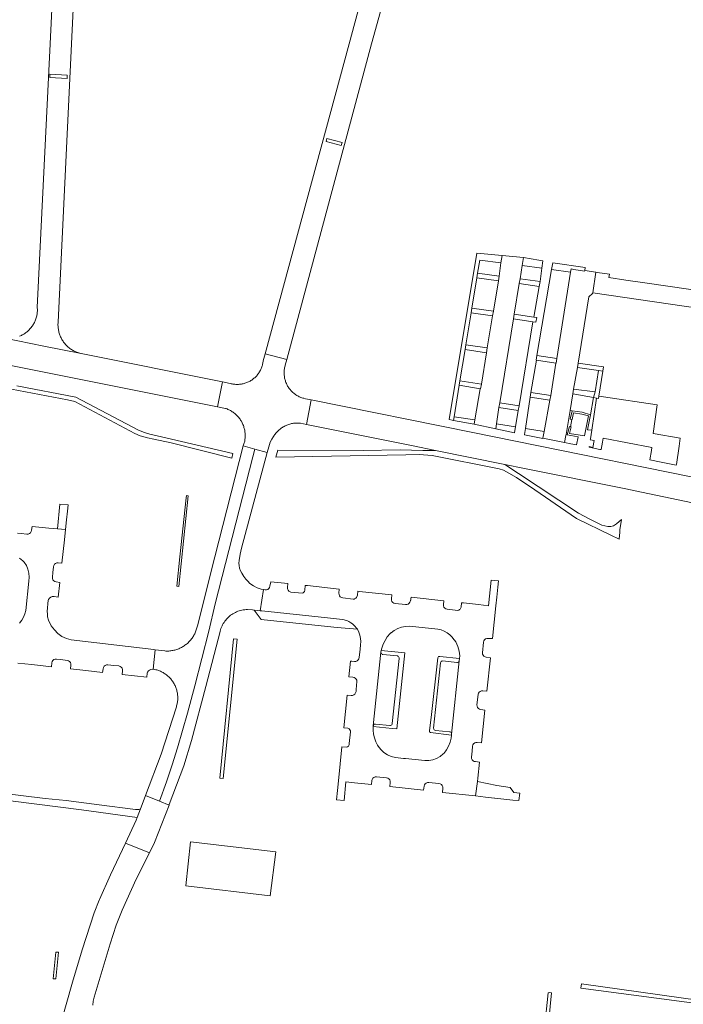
# Model space of a CAD drawing. Extents: x 152825 to 164088, y 457113 to 463005.
# Tile 170 of 256: x 157546 to 157703, y 460522 to 460756. Entities that reach past the tile are written whole.
import ezdxf

# ---------------------------------------------------------------- set-up
doc = ezdxf.new("R2010")
doc.units = 0
doc.header["$LTSCALE"] = 0.5
for name, color, linetype, lineweight in [('B-PV-VH-GESLOTENVERHARDING_ASFALT-GV', 251, 'CONTINUOUS', 18), ('B-PV-VH-GESLOTENVERHARDING_BETON-GV', 251, 'CONTINUOUS', 18), ('B-PV-VH-HALFVERHARDING_GRAVEL-GV', 251, 'CONTINUOUS', 18), ('B-PV-VH-ONVERHARD_ZAND-GV', 251, 'CONTINUOUS', 18), ('B-PV-VH-OPENVERHARDING_BETONSTRAATSTEEN-GV', 251, 'CONTINUOUS', 18), ('B-PV-VH-OPENVERHARDING_STRAATBAKSTEEN-GV', 251, 'CONTINUOUS', 18)]:
    doc.layers.add(name, color=color, linetype=linetype, lineweight=lineweight)

msp = doc.modelspace()

# ---------------------------------------------------------------- linework, layer by layer
at = {"layer": 'B-PV-VH-GESLOTENVERHARDING_ASFALT-GV', "flags": 128}
for points in [[(157601.273, 460654.003), (157598.526, 460654.78), (157591.802, 460628.429), (157587.642, 460612.126), (157587.634, 460612.082), (157587.584, 460611.845), (157587.527, 460611.609), (157587.462, 460611.376), (157587.39, 460611.145), (157587.31, 460610.917), (157587.222, 460610.691), (157587.127, 460610.468), (157587.025, 460610.249), (157586.916, 460610.033), (157586.799, 460609.821), (157586.675, 460609.613), (157586.545, 460609.409), (157586.408, 460609.209), (157586.265, 460609.014), (157586.115, 460608.824), (157585.959, 460608.639), (157585.797, 460608.459), (157585.629, 460608.285), (157585.455, 460608.117), (157585.276, 460607.954), (157585.091, 460607.797), (157584.902, 460607.646), (157584.708, 460607.502), (157584.509, 460607.364), (157584.305, 460607.233), (157584.098, 460607.109), (157583.886, 460606.991), (157583.67, 460606.881), (157583.451, 460606.777), (157583.229, 460606.682), (157583.004, 460606.593), (157582.776, 460606.512), (157582.545, 460606.439), (157582.312, 460606.373), (157582.077, 460606.315), (157581.84, 460606.264), (157581.602, 460606.222), (157581.363, 460606.188), (157581.122, 460606.161), (157580.881, 460606.142), (157580.639, 460606.132), (157580.397, 460606.129), (157580.155, 460606.135), (157579.913, 460606.148), (157577.669, 460606.429), (157577.159, 460601.844), (157577.334, 460601.814), (157577.565, 460601.768), (157577.794, 460601.714), (157578.02, 460601.653), (157578.245, 460601.584), (157578.467, 460601.507), (157578.686, 460601.422), (157578.903, 460601.33), (157579.116, 460601.231), (157579.325, 460601.125), (157579.531, 460601.011), (157579.733, 460600.891), (157579.931, 460600.764), (157580.124, 460600.63), (157580.312, 460600.49), (157580.496, 460600.343), (157580.675, 460600.19), (157580.848, 460600.032), (157581.016, 460599.867), (157581.178, 460599.697), (157581.334, 460599.521), (157581.484, 460599.34), (157581.628, 460599.154), (157581.765, 460598.964), (157581.896, 460598.769), (157582.02, 460598.569), (157582.137, 460598.365), (157582.248, 460598.158), (157582.351, 460597.947), (157582.447, 460597.732), (157582.535, 460597.514), (157582.617, 460597.294), (157582.69, 460597.071), (157582.756, 460596.845), (157582.814, 460596.617), (157582.865, 460596.388), (157582.907, 460596.157), (157582.942, 460595.924), (157582.969, 460595.691), (157582.987, 460595.456), (157582.998, 460595.222), (157583.001, 460594.987), (157582.996, 460594.752), (157582.983, 460594.517), (157582.962, 460594.283), (157582.932, 460594.05), (157582.895, 460593.818), (157582.85, 460593.587), (157582.798, 460593.358), (157582.737, 460593.131), (157582.669, 460592.906), (157579.073, 460581.73), (157575.38, 460571.926), (157578.702, 460570.562), (157580.299, 460575.101), (157581.646, 460579.143), (157582.925, 460583.206), (157584.136, 460587.29), (157585.279, 460591.394), (157587.03, 460597.854), (157588.715, 460604.331), (157590.334, 460610.825), (157591.888, 460617.335), (157600.81, 460652.193)], [(157603.331, 460620.68), (157602.739, 460620.782), (157601.792, 460621.098), (157600.905, 460621.554), (157600.098, 460622.14), (157599.559, 460622.673), (157599.112, 460623.159), (157598.637, 460623.789), (157598.155, 460624.571), (157597.878, 460625.14), (157597.657, 460625.745), (157597.523, 460626.386), (157597.483, 460626.982), (157597.501, 460627.568), (157597.738, 460629.053), (157598.084, 460630.521), (157604.173, 460653.183), (157601.273, 460654.003), (157600.81, 460652.193), (157591.888, 460617.335), (157590.334, 460610.825), (157588.715, 460604.331), (157587.03, 460597.854), (157585.279, 460591.394), (157584.136, 460587.29), (157582.925, 460583.206), (157581.646, 460579.143), (157580.299, 460575.101), (157578.702, 460570.562), (157580.939, 460569.644), (157580.984, 460569.763), (157584.4, 460578.916), (157586.273, 460584.932), (157589.65, 460597.723), (157593.03, 460610.797), (157593.038, 460610.832), (157593.125, 460611.149), (157593.227, 460611.462), (157593.344, 460611.769), (157593.476, 460612.07), (157593.623, 460612.365), (157593.783, 460612.652), (157593.958, 460612.93), (157594.145, 460613.2), (157594.346, 460613.461), (157594.559, 460613.711), (157594.784, 460613.951), (157595.02, 460614.18), (157595.268, 460614.397), (157595.525, 460614.601), (157595.792, 460614.793), (157596.068, 460614.972), (157596.353, 460615.137), (157596.645, 460615.288), (157596.944, 460615.424), (157597.25, 460615.546), (157597.561, 460615.653), (157597.876, 460615.744), (157598.196, 460615.82), (157598.52, 460615.881), (157598.845, 460615.925), (157599.173, 460615.954), (157599.502, 460615.967), (157600.709, 460615.877), (157601.053, 460615.835), (157602.549, 460615.653)], [(157653.954, 460575.192), (157654.055, 460575.991), (157654.457, 460579.818), (157653.511, 460579.916), (157653.198, 460579.978), (157652.922, 460580.137), (157652.712, 460580.377), (157652.591, 460580.672), (157652.572, 460580.991), (157652.695, 460582.415), (157652.825, 460583.606), (157652.907, 460583.902), (157653.076, 460584.159), (157653.315, 460584.351), (157653.602, 460584.461), (157653.909, 460584.478), (157654.934, 460584.366), (157655.752, 460592.155), (157654.784, 460592.303), (157654.478, 460592.374), (157654.208, 460592.536), (157654.003, 460592.774), (157653.881, 460593.064), (157653.856, 460593.377), (157654.107, 460595.841), (157654.125, 460595.98), (157654.201, 460596.114), (157654.37, 460596.379), (157654.612, 460596.578), (157654.905, 460596.691), (157655.219, 460596.707), (157656.219, 460596.613), (157657.052, 460604.561), (157656.072, 460604.65), (157655.772, 460604.733), (157655.509, 460604.901), (157655.309, 460605.139), (157655.188, 460605.426), (157655.157, 460605.736), (157655.438, 460608.229), (157655.513, 460608.525), (157655.672, 460608.786), (157655.903, 460608.987), (157656.182, 460609.11), (157656.486, 460609.144), (157657.526, 460609.082), (157658.341, 460616.865), (157658.554, 460618.904), (157658.801, 460621.26), (157658.957, 460622.752), (157657.231, 460622.933), (157656.591, 460616.882), (157654.214, 460617.146), (157650.691, 460617.537), (157650.172, 460617.594), (157650.079, 460616.516), (157649.994, 460616.247), (157649.886, 460616.066), (157649.747, 460615.945), (157649.557, 460615.823), (157649.291, 460615.772), (157646.81, 460616.064), (157646.506, 460616.139), (157646.241, 460616.306), (157646.044, 460616.549), (157645.933, 460616.842), (157645.921, 460617.156), (157646.014, 460618.055), (157638.258, 460618.914), (157638.221, 460618.538), (157638.22, 460618.512), (157638.218, 460618.486), (157638.216, 460618.46), (157638.214, 460618.434), (157638.21, 460618.408), (157638.207, 460618.382), (157638.203, 460618.356), (157638.199, 460618.331), (157638.194, 460618.305), (157638.189, 460618.279), (157638.183, 460618.254), (157638.177, 460618.229), (157638.17, 460618.203), (157638.163, 460618.178), (157638.156, 460618.153), (157638.148, 460618.128), (157638.139, 460618.104), (157638.131, 460618.079), (157638.122, 460618.054), (157638.112, 460618.03), (157638.102, 460618.006), (157638.098, 460617.998), (157637.985, 460617.71), (157637.814, 460617.449), (157637.57, 460617.254), (157637.277, 460617.145), (157636.965, 460617.134), (157634.49, 460617.422), (157634.187, 460617.496), (157633.922, 460617.66), (157633.721, 460617.899), (157633.605, 460618.189), (157633.584, 460618.5), (157633.707, 460619.417), (157625.939, 460620.276), (157625.637, 460620.309), (157625.533, 460619.406), (157625.434, 460619.002), (157625.322, 460618.828), (157625.193, 460618.675), (157625.049, 460618.567), (157624.891, 460618.484), (157624.742, 460618.436), (157624.518, 460618.423), (157622.053, 460618.727), (157621.755, 460618.814), (157621.496, 460618.985), (157621.301, 460619.227), (157621.187, 460619.516), (157621.165, 460619.826), (157621.25, 460620.794), (157613.694, 460621.63), (157613.206, 460621.684), (157613.085, 460620.551), (157613.002, 460620.275), (157612.915, 460620.134), (157612.806, 460620.003), (157612.699, 460619.918), (157612.515, 460619.82), (157609.796, 460620.086), (157609.588, 460620.133), (157609.316, 460620.299), (157609.112, 460620.544), (157608.996, 460620.84), (157608.981, 460621.159), (157609.086, 460622.139), (157605.077, 460622.574), (157604.826, 460621.472), (157604.737, 460621.177), (157604.563, 460620.922), (157604.319, 460620.733), (157604.03, 460620.627), (157603.722, 460620.613), (157603.331, 460620.68), (157602.549, 460615.653), (157602.588, 460615.649), (157602.875, 460615.629), (157618.441, 460614.039), (157621.986, 460613.641), (157622.44, 460613.507), (157623.188, 460613.269), (157623.475, 460613.146), (157623.753, 460613.004), (157624.021, 460612.845), (157624.371, 460612.58), (157624.7, 460612.29), (157625.006, 460611.976), (157625.288, 460611.639), (157625.544, 460611.283), (157625.883, 460610.602), (157626.13, 460609.882), (157626.281, 460609.136), (157626.333, 460608.376), (157626.285, 460607.617), (157626.183, 460606.582), (157625.96, 460604.584), (157625.869, 460604.282), (157625.695, 460604.019), (157625.453, 460603.817), (157625.162, 460603.693), (157624.849, 460603.658), (157624.216, 460603.728), (157623.876, 460603.767), (157623.519, 460600.059), (157624.494, 460599.959), (157624.786, 460599.896), (157625.049, 460599.727), (157625.25, 460599.488), (157625.372, 460599.2), (157625.402, 460598.889), (157625.261, 460597.005), (157625.217, 460596.507), (157625.125, 460596.204), (157624.947, 460595.941), (157624.699, 460595.743), (157624.404, 460595.627), (157624.088, 460595.604), (157623.083, 460595.674), (157622.312, 460587.926), (157623.308, 460587.84), (157623.589, 460587.68), (157623.785, 460587.487), (157623.87, 460587.245), (157623.902, 460586.956), (157623.626, 460584.192), (157623.561, 460583.877), (157623.405, 460583.612), (157623.182, 460583.432), (157622.851, 460583.365), (157621.867, 460583.443), (157621.07, 460575.413), (157620.839, 460573.092), (157620.619, 460570.884), (157622.404, 460570.703), (157622.785, 460575.104), (157624.872, 460574.904), (157628.85, 460574.471), (157628.943, 460575.421), (157629.025, 460575.722), (157629.193, 460575.984), (157629.433, 460576.183), (157629.721, 460576.3), (157630.035, 460576.357), (157632.46, 460576.123), (157632.759, 460576.032), (157633.015, 460575.854), (157633.204, 460575.606), (157633.309, 460575.313), (157633.319, 460575.001), (157633.219, 460573.997), (157641.22, 460573.126), (157641.315, 460574.09), (157641.4, 460574.39), (157641.572, 460574.649), (157641.815, 460574.843), (157642.106, 460574.953), (157642.422, 460575.013), (157644.864, 460574.734), (157645.173, 460574.656), (157645.442, 460574.487), (157645.647, 460574.243), (157645.767, 460573.948), (157645.79, 460573.631), (157645.68, 460572.642), (157653.523, 460571.79)], [(157631.123, 460605.861), (157631.208, 460606.27), (157631.325, 460606.834), (157631.647, 460607.774), (157632.081, 460608.668), (157632.623, 460609.501), (157633.264, 460610.261), (157633.439, 460610.423), (157633.5, 460610.483), (157634.267, 460611.032), (157635.103, 460611.47), (157635.991, 460611.787), (157636.915, 460611.978), (157637.856, 460612.038), (157644.596, 460611.312), (157645.374, 460611.129), (157646.118, 460610.84), (157646.815, 460610.45), (157647.45, 460609.966), (157648.011, 460609.398), (157648.162, 460609.216), (157648.836, 460608.278), (157649.338, 460607.237), (157649.651, 460606.125), (157649.766, 460604.975), (157649.72, 460604.37), (157649.679, 460603.823), (157647.856, 460586.457), (157647.832, 460586.23), (157647.749, 460585.467), (157647.51, 460584.501), (157647.144, 460583.576), (157646.657, 460582.708), (157646.058, 460581.913), (157645.877, 460581.767), (157645.144, 460581.148), (157644.313, 460580.666), (157643.411, 460580.339), (157642.466, 460580.175), (157641.506, 460580.18), (157636.962, 460580.644), (157636.475, 460580.694), (157634.528, 460580.901), (157633.562, 460581.156), (157632.651, 460581.567), (157631.82, 460582.122), (157631.093, 460582.807), (157630.488, 460583.603), (157630.341, 460583.806), (157629.888, 460584.646), (157629.552, 460585.538), (157629.34, 460586.468), (157629.254, 460587.418), (157629.293, 460588.256), (157629.298, 460588.371)], [(157570.608, 460560.609), (157576.298, 460558.328), (157577.521, 460560.779), (157580.939, 460569.644), (157578.702, 460570.562), (157575.38, 460571.926), (157574.338, 460569.162), (157574.188, 460568.765), (157573.416, 460566.712), (157573.18, 460566.086)], [(157606.221, 460558.585), (157586.017, 460560.892), (157584.903, 460550.509), (157604.847, 460548.135)]]:
    msp.add_lwpolyline(points, close=True, dxfattribs=at)
for points in [[(157545.133, 460603.252), (157548.419, 460602.917), (157553.074, 460602.387), (157553.2, 460603.307), (157553.258, 460603.619), (157553.416, 460603.895), (157553.657, 460604.103), (157553.952, 460604.22), (157554.269, 460604.234), (157555.305, 460604.118), (157556.813, 460603.915), (157557.118, 460603.838), (157557.382, 460603.668), (157557.577, 460603.422), (157557.685, 460603.127), (157557.693, 460602.813), (157557.62, 460601.892), (157561.21, 460601.515), (157565.161, 460601.072), (157565.312, 460601.94), (157565.388, 460602.245), (157565.555, 460602.511), (157565.796, 460602.713), (157566.089, 460602.829), (157566.402, 460602.849), (157567.818, 460602.726), (157569.044, 460602.596), (157569.344, 460602.507), (157569.602, 460602.329), (157569.792, 460602.08), (157569.895, 460601.785), (157569.901, 460601.472), (157569.824, 460600.565), (157575.638, 460599.937), (157575.748, 460600.873), (157575.865, 460601.165), (157576.065, 460601.409), (157576.328, 460601.582), (157576.605, 460601.738), (157577.159, 460601.844), (157577.669, 460606.429), (157577.339, 460606.47), (157557.746, 460608.769), (157556.617, 460609.083), (157555.562, 460609.594), (157554.616, 460610.284), (157553.808, 460611.133), (157553.007, 460612.135), (157552.384, 460613.435), (157552.184, 460614.274), (157552.11, 460614.969), (157552.106, 460615.51), (157552.339, 460618.199), (157552.387, 460618.33), (157552.451, 460618.455), (157552.528, 460618.572), (157552.618, 460618.679), (157552.719, 460618.775), (157552.831, 460618.859), (157552.952, 460618.93), (157553.08, 460618.986), (157553.214, 460619.028), (157553.351, 460619.054), (157553.491, 460619.064), (157553.631, 460619.058), (157553.749, 460619.04), (157554.703, 460618.901), (157555.077, 460622.414), (157554.166, 460622.512), (157553.88, 460622.624), (157553.616, 460622.788), (157553.419, 460623.027), (157553.31, 460623.317), (157553.299, 460623.627), (157553.416, 460624.749), (157553.54, 460626.112), (157553.618, 460626.418), (157553.788, 460626.686), (157554.032, 460626.888), (157554.326, 460627.004), (157554.641, 460627.025), (157555.56, 460626.938), (157556.145, 460632.499), (157556.416, 460634.959), (157554.479, 460635.104), (157552.499, 460635.252), (157548.495, 460635.673), (157548.367, 460634.742), (157548.288, 460634.437), (157548.118, 460634.172), (157547.874, 460633.973), (157547.58, 460633.861), (157547.265, 460633.847), (157545.892, 460633.956), (157545.021, 460634.046)], [(157545.551, 460628.176), (157546.289, 460627.55), (157546.46, 460627.372), (157546.608, 460627.18), (157547.14, 460626.394), (157547.527, 460625.527), (157547.757, 460624.606), (157547.823, 460623.659), (157547.723, 460622.714), (157547.005, 460615.752), (157546.798, 460614.932), (157546.476, 460614.15), (157546.045, 460613.422), (157545.514, 460612.764)], [(157562.896, 460522.227), (157562.912, 460522.547), (157562.945, 460522.866), (157562.993, 460523.183), (157563.057, 460523.498), (157563.137, 460523.808), (157563.232, 460524.115), (157565.066, 460530.419), (157566.96, 460536.736), (157568.433, 460541.147), (157569.843, 460544.717), (157573.185, 460552.086), (157576.298, 460558.328), (157570.608, 460560.609), (157567.066, 460553.069), (157564.436, 460547.24), (157564.36, 460547.071), (157563.161, 460544.116), (157560.395, 460535.328), (157558.06, 460527.689), (157554.921, 460516.527)]]:
    msp.add_lwpolyline(points, dxfattribs=at)
at = {"layer": 'B-PV-VH-GESLOTENVERHARDING_BETON-GV', "flags": 128}
msp.add_lwpolyline([(157676.37, 460661.024), (157676.309, 460661.036), (157676.02, 460659.302), (157676.151, 460659.266), (157675.759, 460657.722), (157679.306, 460657.106), (157680.272, 460661.858), (157678.686, 460662.298), (157676.731, 460662.599)], close=True, dxfattribs=at)
at = {"layer": 'B-PV-VH-HALFVERHARDING_GRAVEL-GV', "flags": 128}
for points in [[(157543.586, 460668.182), (157556.857, 460665.639), (157558.601, 460665.297), (157572.838, 460657.684), (157574.107, 460657.121), (157575.848, 460656.633), (157577.352, 460656.354), (157581.415, 460655.478), (157595.815, 460651.851), (157596.057, 460652.923), (157580.185, 460656.655), (157576.395, 460657.499), (157575.153, 460657.916), (157573.734, 460658.506), (157558.867, 460666.266), (157544.884, 460668.999)], [(157534.639, 460571.703), (157549.003, 460569.912), (157560.208, 460568.466), (157573.416, 460566.712), (157574.188, 460568.765), (157573.982, 460568.639), (157573.762, 460568.575), (157573.445, 460568.545), (157572.991, 460568.559), (157564.419, 460569.69), (157556.582, 460570.724), (157551.572, 460571.164), (157533.593, 460573.392)]]:
    msp.add_lwpolyline(points, dxfattribs=at)
msp.add_lwpolyline([(157644.019, 460653.671), (157641.037, 460653.698), (157635.689, 460653.819), (157626.884, 460653.637), (157606.698, 460653.762), (157606.259, 460652.08), (157637.042, 460652.649), (157640.185, 460652.678), (157643.249, 460652.502), (157659.155, 460649.334), (157660.146, 460648.98), (157660.866, 460648.566), (157663.229, 460647.237), (157663.305, 460647.202), (157666.273, 460645.211), (157677.424, 460637.543), (157685.537, 460633.591), (157687.538, 460632.615), (157687.663, 460634.307), (157687.704, 460634.857), (157688.063, 460637.34), (157686.91, 460636.319), (157686.226, 460635.833), (157685.582, 460635.653), (157684.851, 460635.651), (157684.152, 460635.769), (157683.448, 460635.996), (157680.601, 460637.389), (157677.916, 460638.846), (157663.674, 460648.178), (157660.434, 460650.35)], close=True, dxfattribs=at)
at = {"layer": 'B-PV-VH-ONVERHARD_ZAND-GV', "flags": 128}
for points in [[(157659.788, 460699.867), (157653.798, 460700.459), (157647.311, 460660.977), (157647.31, 460660.97), (157647.948, 460660.844), (157648.296, 460660.78), (157648.436, 460661.666), (157649.664, 460669.14), (157649.837, 460670.189), (157651.053, 460677.588), (157651.233, 460678.681), (157652.484, 460686.295), (157652.664, 460687.391), (157653.845, 460694.579), (157654.021, 460695.65), (157654.535, 460698.775), (157659.5, 460698.135)], [(157668.517, 460698.744), (157664.869, 460699.365), (157664.57, 460697.473), (157669.201, 460696.84), (157669.49, 460698.573)], [(157679.483, 460697.032), (157671.81, 460698.155), (157671.491, 460696.527), (157676.011, 460695.911), (157676.027, 460695.909), (157676.132, 460696.675), (157676.77, 460696.574), (157679.361, 460696.165), (157679.383, 460696.329), (157679.373, 460696.331)], [(157677.796, 460674.346), (157677.633, 460673.359), (157682.674, 460672.609), (157683.662, 460672.454), (157683.818, 460673.45)], [(157682.187, 460666.087), (157681.433, 460666.222), (157680.77, 460662.137), (157680.041, 460658.573), (157680.188, 460658.555), (157681.032, 460658.455)], [(157653.377, 460660.888), (157648.436, 460661.666), (157648.296, 460660.78), (157653.202, 460659.884)], [(157662.99, 460659.256), (157658.508, 460659.997), (157658.326, 460658.774), (157662.745, 460657.879), (157662.753, 460657.922)], [(157669.769, 460658.138), (157665.322, 460658.893), (157665.091, 460657.459), (157665.083, 460657.411), (157669.49, 460656.54), (157669.498, 460656.587)], [(157585.464, 460642.915), (157585.057, 460642.96), (157584.997, 460642.418), (157583.506, 460628.429), (157582.769, 460621.517), (157583.251, 460621.465)], [(157592.927, 460576.039), (157593.714, 460575.955), (157597.052, 460608.939), (157596.2, 460609.03)], [(157636.755, 460605.693), (157631.208, 460606.27), (157631.123, 460605.861), (157631.145, 460605.703), (157631.209, 460605.558), (157631.309, 460605.435), (157631.44, 460605.345), (157631.59, 460605.293), (157635, 460604.962), (157635.148, 460604.904), (157635.274, 460604.806), (157635.367, 460604.676), (157635.419, 460604.525), (157635.426, 460604.365), (157633.798, 460588.939), (157633.754, 460588.784), (157633.664, 460588.649), (157633.538, 460588.548), (157633.387, 460588.49), (157633.225, 460588.481), (157629.838, 460588.837), (157629.68, 460588.827), (157629.533, 460588.767), (157629.412, 460588.663), (157629.331, 460588.526), (157629.298, 460588.371), (157629.293, 460588.256), (157633.77, 460587.797), (157634.899, 460587.681)], [(157645.058, 460604.867), (157644.72, 460604.876), (157644.552, 460604.535), (157642.985, 460590.35), (157642.629, 460587.267), (157642.653, 460587.021), (157642.878, 460586.845), (157647.832, 460586.23), (157647.856, 460586.457), (157647.835, 460586.613), (157647.769, 460586.757), (157647.665, 460586.875), (157647.53, 460586.957), (157647.377, 460586.997), (157644.043, 460587.331), (157643.892, 460587.372), (157643.761, 460587.459), (157643.663, 460587.582), (157643.608, 460587.728), (157643.6, 460587.885), (157645.221, 460603.335), (157645.271, 460603.488), (157645.364, 460603.618), (157645.493, 460603.715), (157645.644, 460603.768), (157645.805, 460603.773), (157649.126, 460603.407), (157649.277, 460603.416), (157649.419, 460603.468), (157649.54, 460603.558), (157649.629, 460603.68), (157649.679, 460603.823), (157649.72, 460604.37)], [(157554.741, 460534.742), (157554.156, 460534.8), (157553.523, 460528.476), (157554.109, 460528.411)], [(157706.695, 460523.282), (157678.595, 460527.253), (157678.435, 460526.238), (157705.939, 460522.596), (157706.606, 460522.507), (157706.641, 460522.808)], [(157671.486, 460525.105), (157671.113, 460525.216), (157670.731, 460525.142), (157668.147, 460499.999), (157667.607, 460494.189), (157668.434, 460494.004), (157668.622, 460495.856), (157669.041, 460500)]]:
    msp.add_lwpolyline(points, close=True, dxfattribs=at)
at = {"layer": 'B-PV-VH-OPENVERHARDING_BETONSTRAATSTEEN-GV', "flags": 128}
for points in [[(157664.869, 460699.365), (157659.788, 460699.867), (157659.5, 460698.135), (157659.127, 460694.965), (157658.942, 460693.885), (157657.749, 460686.685), (157657.528, 460685.588), (157656.297, 460677.959), (157656.095, 460676.841), (157654.903, 460669.407), (157654.699, 460668.282), (157654.6, 460668.299), (157653.377, 460660.888), (157653.202, 460659.884), (157658.326, 460658.774), (157658.508, 460659.997), (157659.05, 460663.85), (157659.248, 460664.953), (157662.487, 460684.843), (157662.701, 460685.935), (157663.893, 460693.253), (157664.079, 460694.326), (157664.57, 460697.473)], [(157659.5, 460698.135), (157654.535, 460698.775), (157654.021, 460695.65), (157659.127, 460694.965)], [(157669.201, 460696.84), (157664.57, 460697.473), (157664.079, 460694.326), (157668.792, 460693.678)], [(157676.011, 460695.911), (157671.491, 460696.527), (157668.068, 460676.161), (157672.776, 460675.461)], [(157676.77, 460696.574), (157676.132, 460696.675), (157676.027, 460695.909), (157676.011, 460695.911), (157672.776, 460675.461), (157672.641, 460674.335), (157672.507, 460674.356), (157671.333, 460666.659), (157671.15, 460665.578), (157669.769, 460658.138), (157669.498, 460656.587), (157674.584, 460655.564), (157674.588, 460655.582), (157674.944, 460657.225), (157674.977, 460657.421), (157675.933, 460663.172), (157676.589, 460667.118), (157676.76, 460668.196), (157677.633, 460673.359), (157677.796, 460674.346), (157680.385, 460690.051), (157681.234, 460690.86), (157681.261, 460691.04), (157681.984, 460695.92), (157679.383, 460696.329), (157679.361, 460696.165)], [(157740.217, 460681.047), (157741.211, 460686.339), (157735.636, 460687.222), (157735.655, 460687.299), (157721.363, 460689.406), (157721.265, 460689.42), (157715.414, 460690.261), (157693.054, 460693.476), (157689.134, 460694.04), (157685.096, 460694.621), (157685.22, 460695.411), (157682.298, 460695.871), (157681.984, 460695.92), (157681.261, 460691.04), (157717.537, 460685.752), (157719.283, 460685.435), (157721.061, 460685.201), (157726.698, 460684.357), (157726.651, 460682.897), (157733.003, 460682.041)], [(157658.942, 460693.885), (157653.845, 460694.579), (157652.664, 460687.391), (157657.749, 460686.685)], [(157668.617, 460692.564), (157663.893, 460693.253), (157662.701, 460685.935), (157667.296, 460685.251)], [(157500, 460688.466), (157493.682, 460689.854), (157492.566, 460683.88), (157492.969, 460683.801), (157493.351, 460683.726), (157494.559, 460683.534), (157500, 460682.503), (157592.416, 460664.021), (157593.603, 460669.914), (157560.126, 460676.619), (157551.244, 460678.417), (157542.011, 460680.286), (157541.876, 460680.306), (157541.646, 460680.347), (157541.418, 460680.396), (157541.192, 460680.452), (157532.527, 460682.139), (157532.074, 460682.227), (157530.335, 460682.566), (157518.073, 460684.953), (157515.597, 460685.434)], [(157657.528, 460685.588), (157652.484, 460686.295), (157651.233, 460678.681), (157656.297, 460677.959)], [(157667.107, 460684.149), (157662.487, 460684.843), (157659.248, 460664.953), (157663.823, 460664.216)], [(157656.095, 460676.841), (157651.053, 460677.588), (157649.837, 460670.189), (157654.903, 460669.407)], [(157614.587, 460665.672), (157613.259, 460665.942), (157612.859, 460666.023), (157612.818, 460666.034), (157612.603, 460666.095), (157612.391, 460666.164), (157612.181, 460666.24), (157611.974, 460666.324), (157611.77, 460666.415), (157611.57, 460666.513), (157611.373, 460666.619), (157611.181, 460666.731), (157610.992, 460666.85), (157610.808, 460666.977), (157610.628, 460667.109), (157610.453, 460667.248), (157610.283, 460667.393), (157610.119, 460667.544), (157609.96, 460667.701), (157609.807, 460667.863), (157609.66, 460668.031), (157609.519, 460668.204), (157609.384, 460668.382), (157609.255, 460668.565), (157609.134, 460668.752), (157609.019, 460668.943), (157608.911, 460669.138), (157608.81, 460669.337), (157608.716, 460669.54), (157608.63, 460669.746), (157608.551, 460669.955), (157608.479, 460670.166), (157608.415, 460670.38), (157608.359, 460670.596), (157608.311, 460670.814), (157608.27, 460671.034), (157608.237, 460671.255), (157608.213, 460671.476), (157608.196, 460671.699), (157608.187, 460671.922), (157608.186, 460672.145), (157608.194, 460672.368), (157608.209, 460672.591), (157608.232, 460672.813), (157608.263, 460673.034), (157608.302, 460673.254), (157608.349, 460673.472), (157608.404, 460673.689), (157608.466, 460673.903), (157608.81, 460675.186), (157603.676, 460676.563), (157603.218, 460674.871), (157603.207, 460674.771), (157603.178, 460674.551), (157603.14, 460674.332), (157603.095, 460674.115), (157603.042, 460673.899), (157602.981, 460673.686), (157602.913, 460673.475), (157602.836, 460673.266), (157602.753, 460673.06), (157602.662, 460672.858), (157602.564, 460672.659), (157602.459, 460672.463), (157602.346, 460672.271), (157602.227, 460672.084), (157602.102, 460671.901), (157601.97, 460671.723), (157601.831, 460671.549), (157601.686, 460671.381), (157601.536, 460671.218), (157601.379, 460671.06), (157601.217, 460670.909), (157601.05, 460670.763), (157600.877, 460670.623), (157600.7, 460670.49), (157600.517, 460670.363), (157600.331, 460670.243), (157600.14, 460670.129), (157599.945, 460670.023), (157599.747, 460669.923), (157599.545, 460669.831), (157599.34, 460669.746), (157599.132, 460669.669), (157598.921, 460669.599), (157598.708, 460669.537), (157598.493, 460669.482), (157598.276, 460669.435), (157598.057, 460669.396), (157597.837, 460669.365), (157597.616, 460669.342), (157597.395, 460669.327), (157597.173, 460669.32), (157596.951, 460669.321), (157596.729, 460669.33), (157596.508, 460669.347), (157596.287, 460669.372), (157596.068, 460669.405), (157595.849, 460669.445), (157595.633, 460669.494), (157595.418, 460669.55), (157593.603, 460669.914), (157592.416, 460664.021), (157594.29, 460663.646), (157594.457, 460663.588), (157594.676, 460663.505), (157594.891, 460663.415), (157595.103, 460663.318), (157595.312, 460663.213), (157595.516, 460663.101), (157595.717, 460662.982), (157595.914, 460662.856), (157596.106, 460662.724), (157596.294, 460662.585), (157596.477, 460662.44), (157596.655, 460662.289), (157596.827, 460662.131), (157596.994, 460661.968), (157597.155, 460661.8), (157597.311, 460661.625), (157597.46, 460661.446), (157597.603, 460661.262), (157597.74, 460661.072), (157597.87, 460660.878), (157597.993, 460660.68), (157598.11, 460660.478), (157598.143, 460660.418), (157598.25, 460660.212), (157598.351, 460660.001), (157598.444, 460659.788), (157598.53, 460659.571), (157598.608, 460659.351), (157598.679, 460659.129), (157598.742, 460658.905), (157598.797, 460658.678), (157598.844, 460658.45), (157598.884, 460658.22), (157598.916, 460657.989), (157598.94, 460657.757), (157598.955, 460657.525), (157598.963, 460657.292), (157598.963, 460657.058), (157598.955, 460656.826), (157598.939, 460656.593), (157598.915, 460656.361), (157598.882, 460656.13), (157598.843, 460655.9), (157598.795, 460655.672), (157598.739, 460655.446), (157598.676, 460655.222), (157598.605, 460654.999), (157598.526, 460654.78), (157601.273, 460654.003), (157604.173, 460653.183), (157604.541, 460654.554), (157604.908, 460655.622), (157605.268, 460656.336), (157605.665, 460656.997), (157605.791, 460657.192), (157605.925, 460657.383), (157606.065, 460657.569), (157606.211, 460657.75), (157606.364, 460657.926), (157606.522, 460658.097), (157606.686, 460658.262), (157606.856, 460658.421), (157607.031, 460658.575), (157607.212, 460658.722), (157607.397, 460658.863), (157607.587, 460658.998), (157607.781, 460659.126), (157607.98, 460659.248), (157608.183, 460659.362), (157608.224, 460659.384), (157608.432, 460659.489), (157608.643, 460659.588), (157608.858, 460659.679), (157609.075, 460659.762), (157609.295, 460659.839), (157609.518, 460659.907), (157609.743, 460659.968), (157609.97, 460660.021), (157610.199, 460660.066), (157610.429, 460660.103), (157610.66, 460660.133), (157610.892, 460660.154), (157611.125, 460660.168), (157611.358, 460660.173), (157611.591, 460660.171), (157611.824, 460660.161), (157612.056, 460660.142), (157613.469, 460659.856)], [(157672.507, 460674.356), (157667.99, 460675.051), (157666.613, 460667.436), (157671.333, 460666.659)], [(157682.674, 460672.609), (157677.633, 460673.359), (157676.76, 460668.196), (157681.877, 460667.533)], [(157654.6, 460668.299), (157649.664, 460669.14), (157648.436, 460661.666), (157653.377, 460660.888)], [(157652.885, 460657.901), (157614.587, 460665.672), (157613.469, 460659.856), (157638.74, 460654.739), (157644.019, 460653.671), (157660.434, 460650.35), (157665.104, 460649.405), (157689.152, 460644.536), (157691.319, 460644.097), (157704.874, 460641.238), (157713.872, 460639.404), (157720.208, 460638.119), (157721.339, 460644.025), (157714.704, 460645.357), (157657.959, 460656.872)], [(157671.15, 460665.578), (157666.424, 460666.335), (157665.322, 460658.893), (157669.769, 460658.138)], [(157681.433, 460666.222), (157676.589, 460667.118), (157675.933, 460663.172), (157676.379, 460663.079), (157676.383, 460663.095), (157678.799, 460662.764), (157680.77, 460662.137)], [(157683.806, 460666.388), (157682.738, 460666.569), (157682.649, 460666.005), (157682.187, 460666.087), (157681.032, 460658.455), (157680.729, 460656.449), (157680.709, 460656.317), (157680.687, 460656.174), (157681.611, 460655.996), (157681.288, 460654.393), (157680.445, 460654.574), (157680.422, 460654.424), (157682.928, 460653.935), (157683.282, 460653.862), (157683.577, 460655.654), (157683.723, 460656.544), (157695.277, 460654.389), (157695.169, 460653.674), (157694.834, 460651.473), (157697.446, 460650.933), (157701.054, 460650.187), (157701.079, 460650.36), (157701.716, 460654.723), (157701.955, 460656.575), (157695.606, 460657.685), (157696.566, 460664.469)], [(157663.656, 460663.106), (157659.05, 460663.85), (157658.508, 460659.997), (157662.99, 460659.256)], [(157676.309, 460661.036), (157675.909, 460661.114), (157676.379, 460663.079), (157675.933, 460663.172), (157674.977, 460657.421), (157675.231, 460657.379), (157675.746, 460659.377), (157676.02, 460659.302)], [(157556.877, 460639.288), (157557.035, 460640.781), (157555.095, 460640.935), (157554.479, 460635.104), (157556.416, 460634.959), (157556.659, 460637.243)], [(157601.053, 460615.835), (157602.788, 460613.615), (157610.93, 460612.771), (157620.714, 460611.725), (157625.544, 460611.283), (157625.288, 460611.639), (157625.006, 460611.976), (157624.7, 460612.29), (157624.371, 460612.58), (157624.021, 460612.845), (157623.753, 460613.004), (157623.475, 460613.146), (157623.188, 460613.269), (157622.44, 460613.507), (157621.986, 460613.641), (157618.441, 460614.039), (157602.875, 460615.629), (157602.588, 460615.649), (157602.549, 460615.653)], [(157631.145, 460605.703), (157631.123, 460605.861), (157629.298, 460588.371), (157629.331, 460588.526), (157629.412, 460588.663), (157629.533, 460588.767), (157629.68, 460588.827), (157629.838, 460588.837), (157633.225, 460588.481), (157633.387, 460588.49), (157633.538, 460588.548), (157633.664, 460588.649), (157633.754, 460588.784), (157633.798, 460588.939), (157635.426, 460604.365), (157635.419, 460604.525), (157635.367, 460604.676), (157635.274, 460604.806), (157635.148, 460604.904), (157635, 460604.962), (157631.59, 460605.293), (157631.44, 460605.345), (157631.309, 460605.435), (157631.209, 460605.558)], [(157647.856, 460586.457), (157649.679, 460603.823), (157649.629, 460603.68), (157649.54, 460603.558), (157649.419, 460603.468), (157649.277, 460603.416), (157649.126, 460603.407), (157645.805, 460603.773), (157645.644, 460603.768), (157645.493, 460603.715), (157645.364, 460603.618), (157645.271, 460603.488), (157645.221, 460603.335), (157643.6, 460587.885), (157643.608, 460587.728), (157643.663, 460587.582), (157643.761, 460587.459), (157643.892, 460587.372), (157644.043, 460587.331), (157647.377, 460586.997), (157647.53, 460586.957), (157647.665, 460586.875), (157647.769, 460586.757), (157647.835, 460586.613)], [(157663.81, 460570.674), (157664.004, 460572.461), (157662.566, 460572.613), (157661.696, 460573.769), (157658.603, 460574.259), (157653.954, 460575.192), (157653.523, 460571.79), (157655.918, 460571.53), (157658.021, 460571.301), (157658.122, 460571.29), (157662.373, 460570.829)]]:
    msp.add_lwpolyline(points, close=True, dxfattribs=at)
at = {"layer": 'B-PV-VH-OPENVERHARDING_STRAATBAKSTEEN-GV', "flags": 128}
for points in [[(157542.011, 460680.286), (157551.244, 460678.417), (157560.126, 460676.619), (157560.006, 460676.647), (157559.777, 460676.706), (157559.549, 460676.773), (157559.324, 460676.848), (157559.102, 460676.93), (157558.883, 460677.02), (157558.667, 460677.117), (157558.454, 460677.222), (157558.245, 460677.333), (157558.04, 460677.451), (157557.839, 460677.577), (157557.642, 460677.709), (157557.45, 460677.847), (157557.262, 460677.992), (157557.08, 460678.144), (157556.903, 460678.301), (157556.731, 460678.464), (157556.565, 460678.633), (157556.404, 460678.808), (157556.25, 460678.987), (157556.102, 460679.172), (157555.96, 460679.362), (157555.824, 460679.556), (157555.695, 460679.755), (157555.573, 460679.958), (157555.458, 460680.165), (157555.35, 460680.376), (157555.249, 460680.591), (157555.156, 460680.808), (157555.07, 460681.029), (157554.991, 460681.253), (157554.92, 460681.479), (157554.857, 460681.707), (157554.801, 460681.937), (157554.753, 460682.17), (157554.713, 460682.403), (157554.681, 460682.638), (157554.657, 460682.874), (157554.641, 460683.11), (157554.633, 460683.347), (157554.632, 460683.584), (157554.64, 460683.821), (157554.656, 460684.057), (157557.824, 460749.999), (157560.118, 460797.78)], [(157555.097, 460797.724), (157552.776, 460749.999), (157549.73, 460687.519), (157549.738, 460687.392), (157549.747, 460687.159), (157549.747, 460686.926), (157549.74, 460686.692), (157549.725, 460686.46), (157549.702, 460686.228), (157549.67, 460685.997), (157549.631, 460685.767), (157549.584, 460685.538), (157549.53, 460685.311), (157549.467, 460685.087), (157549.397, 460684.864), (157549.319, 460684.644), (157549.234, 460684.427), (157549.141, 460684.213), (157549.041, 460684.003), (157548.934, 460683.795), (157548.82, 460683.592), (157548.699, 460683.393), (157548.571, 460683.198), (157548.437, 460683.007), (157548.296, 460682.821), (157548.149, 460682.64), (157547.995, 460682.464), (157547.836, 460682.294), (157547.671, 460682.129), (157547.501, 460681.97), (157547.325, 460681.817), (157547.144, 460681.67), (157546.958, 460681.529), (157546.767, 460681.395), (157546.572, 460681.267), (157546.372, 460681.146), (157546.169, 460681.032), (157545.962, 460680.926), (157545.751, 460680.826), (157545.536, 460680.733)]]:
    msp.add_lwpolyline(points, dxfattribs=at)
for points in [[(157603.676, 460676.563), (157608.81, 460675.186), (157628.89, 460750), (157634.701, 460771.102), (157632.489, 460771.507), (157629.513, 460772.051), (157623.557, 460749.999)], [(157552.681, 460742.047), (157552.674, 460742.822), (157556.839, 460742.573), (157556.799, 460741.828)], [(157552.681, 460742.047), (157556.799, 460741.828), (157556.839, 460742.573), (157552.674, 460742.822)], [(157621.965, 460726.663), (157621.733, 460725.961), (157618.176, 460726.87), (157618.304, 460727.616)], [(157621.965, 460726.663), (157618.304, 460727.616), (157618.176, 460726.87), (157621.733, 460725.961)], [(157659.127, 460694.965), (157654.021, 460695.65), (157653.845, 460694.579), (157658.942, 460693.885)], [(157668.792, 460693.678), (157664.079, 460694.326), (157663.893, 460693.253), (157668.617, 460692.564)], [(157657.749, 460686.685), (157652.664, 460687.391), (157652.484, 460686.295), (157657.528, 460685.588)], [(157667.296, 460685.251), (157662.701, 460685.935), (157662.487, 460684.843), (157667.107, 460684.149), (157667.829, 460684.04), (157668.004, 460685.145)], [(157656.297, 460677.959), (157651.233, 460678.681), (157651.053, 460677.588), (157656.095, 460676.841)], [(157672.776, 460675.461), (157668.068, 460676.161), (157667.855, 460675.072), (157667.99, 460675.051), (157672.507, 460674.356), (157672.641, 460674.335)], [(157683.662, 460672.454), (157682.674, 460672.609), (157681.877, 460667.533), (157681.433, 460666.222), (157682.187, 460666.087), (157682.649, 460666.005), (157682.738, 460666.569)], [(157654.903, 460669.407), (157649.837, 460670.189), (157649.664, 460669.14), (157654.6, 460668.299), (157654.699, 460668.282)], [(157676.76, 460668.196), (157676.589, 460667.118), (157681.433, 460666.222), (157681.877, 460667.533)], [(157671.333, 460666.659), (157666.613, 460667.436), (157666.424, 460666.335), (157671.15, 460665.578)], [(157663.823, 460664.216), (157659.248, 460664.953), (157659.05, 460663.85), (157663.656, 460663.106)], [(157677.815, 460656.93), (157675.231, 460657.379), (157674.977, 460657.421), (157674.944, 460657.225), (157674.588, 460655.582), (157674.584, 460655.564), (157676.086, 460655.271), (157677.43, 460655.008)]]:
    msp.add_lwpolyline(points, close=True, dxfattribs=at)

doc.saveas('drawing.dxf')
